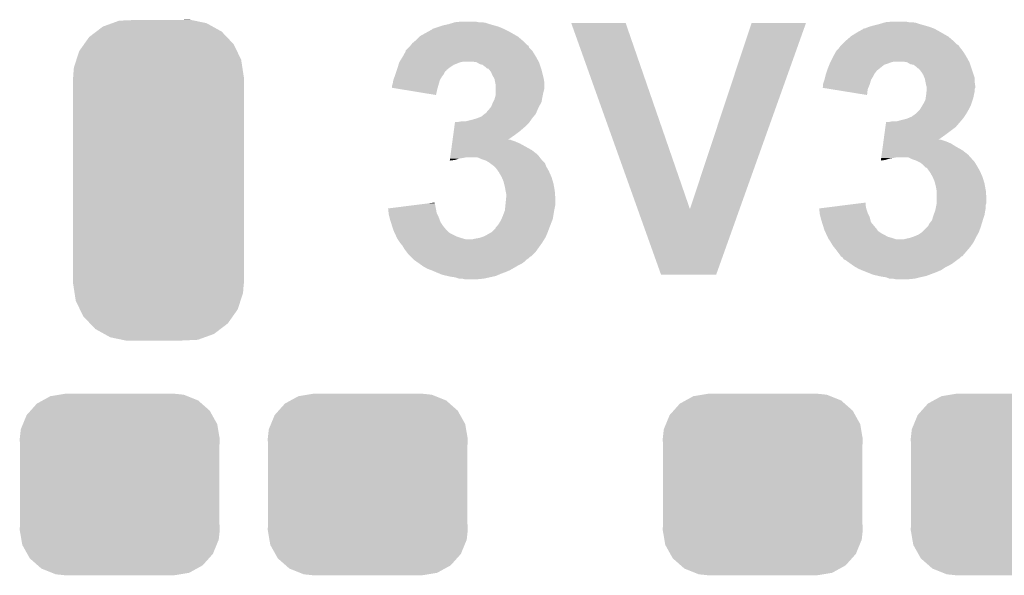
# Model space of a CAD drawing. Extents: x -1.3 to 24.2, y -3.9 to 55.4.
# Tile 5 of 30: x 4.4 to 8.2, y 2.3 to 4.5. Entities that reach past the tile are written whole.
import ezdxf

# ---------------------------------------------------------------- set-up
doc = ezdxf.new("R2010")
doc.units = 0
doc.layers.get('0').update_dxf_attribs({"linetype": 'CONTINUOUS'})
doc.layers.add('NB_IOT_7_CLICK_V102_GTO', color=11, linetype='CONTINUOUS')
doc.layers.add('NB_IOT_7_CLICK_V102_GTS', color=8, linetype='CONTINUOUS')

# ---------------------------------------------------------------- blocks, each defined once
blk = doc.blocks.new('CUSTOM_174')
for points in [[(-0.178956, 0.60839), (-0.152312, 0.618056), (0.18637, 0.60839), (0.139862, 0.618056)], [(-0.152312, 0.618056), (-0.085562, 0.62103), (0.139862, 0.618056), (0.12555, 0.62103)], [(0.085574, 0.62103), (0.12095, 0.621986), (0.12555, 0.62103), (0.12095, 0.621986)], [(-0.268252, 0.55475), (-0.240566, 0.575864), (0.264758, 0.55475), (0.244736, 0.575864)], [(-0.240566, 0.575864), (-0.215122, 0.595268), (0.244736, 0.575864), (0.209918, 0.595268)], [(-0.215122, 0.595268), (-0.178956, 0.60839), (0.209918, 0.595268), (0.18637, 0.60839)], [(-0.287616, 0.527378), (-0.268252, 0.55475), (0.290712, 0.527378), (0.264758, 0.55475)], [(-0.317438, 0.467368), (-0.30684, 0.500202), (0.320096, 0.467368), (0.30402, 0.500202)], [(-0.30684, 0.500202), (-0.287616, 0.527378), (0.30402, 0.500202), (0.290712, 0.527378)], [(-0.327362, 0.436614), (-0.317438, 0.467368), (0.324802, 0.436614), (0.320096, 0.467368)], [(-0.3302, 0.40132), (-0.327362, 0.436614), (0.3302, 0.40132), (0.324802, 0.436614)], [(-0.33147, -0.40005), (-0.33147, 0.40005), (0.33147, -0.40005), (0.33147, 0.40005)], [(-0.330196, 0.40005), (-0.3302, 0.40132), (0.330196, 0.40005), (0.3302, 0.40132)], [(-0.3302, -0.40132), (-0.330196, -0.40005), (0.3302, -0.40132), (0.330196, -0.40005)], [(-0.324804, -0.436598), (-0.3302, -0.40132), (0.327364, -0.436598), (0.3302, -0.40132)], [(-0.320098, -0.467368), (-0.324804, -0.436598), (0.317434, -0.467368), (0.327364, -0.436598)], [(-0.304028, -0.500188), (-0.320098, -0.467368), (0.306846, -0.500188), (0.317434, -0.467368)], [(-0.290716, -0.527378), (-0.304028, -0.500188), (0.287612, -0.527378), (0.306846, -0.500188)], [(-0.264772, -0.554738), (-0.290716, -0.527378), (0.26826, -0.554738), (0.287612, -0.527378)], [(-0.244742, -0.575864), (-0.264772, -0.554738), (0.240562, -0.575864), (0.26826, -0.554738)], [(-0.209938, -0.59526), (-0.244742, -0.575864), (0.215134, -0.59526), (0.240562, -0.575864)], [(-0.186376, -0.608392), (-0.209938, -0.59526), (0.178944, -0.608392), (0.215134, -0.59526)], [(-0.139896, -0.618052), (-0.186376, -0.608392), (0.152324, -0.618052), (0.178944, -0.608392)], [(-0.125566, -0.62103), (-0.139896, -0.618052), (0.085574, -0.62103), (0.152324, -0.618052)], [(-0.120958, -0.621988), (-0.125566, -0.62103), (-0.120958, -0.621988), (-0.085562, -0.62103)]]:
    blk.add_solid(points)
blk = doc.blocks.new('CUSTOM_52')
for points in [[(-0.268438, 0.342124), (-0.233628, 0.347838), (0.2622, 0.342124), (0.247972, 0.347838)], [(-0.233628, 0.347838), (-0.20955, 0.35179), (0.247972, 0.347838), (0.20955, 0.35179)], [(-0.34504, 0.286174), (-0.320744, 0.31339), (0.348152, 0.286174), (0.317222, 0.31339)], [(-0.320744, 0.31339), (-0.298526, 0.325596), (0.317222, 0.31339), (0.30335, 0.325596)], [(-0.298526, 0.325596), (-0.268438, 0.342124), (0.30335, 0.325596), (0.2622, 0.342124)], [(-0.37475, 0.234078), (-0.360486, 0.26887), (0.377262, 0.234078), (0.357822, 0.26887)], [(-0.360486, 0.26887), (-0.34504, 0.286174), (0.357822, 0.26887), (0.348152, 0.286174)], [(-0.383124, 0.213652), (-0.37475, 0.234078), (0.380766, 0.213652), (0.377262, 0.234078)], [(-0.38735, 0.17526), (-0.383124, 0.213652), (0.38735, 0.17526), (0.380766, 0.213652)], [(-0.38608, 0.154124), (-0.38735, 0.17526), (0.38608, 0.154124), (0.38735, 0.17526)], [(-0.38608, -0.154124), (-0.38608, 0.154124), (0.38608, -0.154124), (0.38608, 0.154124)], [(-0.38735, -0.17526), (-0.38608, -0.154124), (0.38735, -0.17526), (0.38608, -0.154124)], [(-0.380764, -0.213652), (-0.38735, -0.17526), (0.383124, -0.213652), (0.38735, -0.17526)], [(-0.377262, -0.234078), (-0.380764, -0.213652), (0.374748, -0.234078), (0.383124, -0.213652)], [(-0.35782, -0.26887), (-0.377262, -0.234078), (0.360486, -0.26887), (0.374748, -0.234078)], [(-0.348152, -0.286174), (-0.35782, -0.26887), (0.345038, -0.286174), (0.360486, -0.26887)], [(-0.31722, -0.31339), (-0.348152, -0.286174), (0.320744, -0.31339), (0.345038, -0.286174)], [(-0.30335, -0.325596), (-0.31722, -0.31339), (0.298524, -0.325596), (0.320744, -0.31339)], [(-0.262198, -0.342124), (-0.30335, -0.325596), (0.268438, -0.342124), (0.298524, -0.325596)], [(-0.247972, -0.347838), (-0.262198, -0.342124), (0.233626, -0.347838), (0.268438, -0.342124)], [(-0.20955, -0.35179), (-0.247972, -0.347838), (0.20955, -0.35179), (0.233626, -0.347838)]]:
    blk.add_solid(points)

msp = doc.modelspace()

# ---------------------------------------------------------------- linework, layer by layer
at = {"layer": 'NB_IOT_7_CLICK_V102_GTO'}
for points in [[(6.014724, 4.4577), (6.037582, 4.46532), (6.28904, 4.4577), (6.271262, 4.46532)], [(6.037582, 4.46532), (6.052822, 4.4704), (6.271262, 4.46532), (6.253482, 4.4704)], [(6.052822, 4.4704), (6.075678, 4.47548), (6.253482, 4.4704), (6.2357, 4.47548)], [(6.075678, 4.47548), (6.092606, 4.480558), (6.2357, 4.47548), (6.220462, 4.480558)], [(6.092606, 4.480558), (6.101082, 4.4831), (6.220462, 4.480558), (6.205222, 4.4831)], [(6.101082, 4.4831), (6.126478, 4.48564), (6.192522, 4.4831), (6.179818, 4.48564)], [(6.550694, 4.480544), (6.550688, 4.480558), (6.761484, 4.480544), (6.550688, 4.480558)], [(6.808008, 3.759262), (6.550694, 4.480544), (7.01042, 3.759262), (6.761484, 4.480544)], [(7.01042, 3.759262), (7.249166, 4.480532), (7.20263, 3.759262), (7.45997, 4.480532)], [(7.249166, 4.480532), (7.249176, 4.48056), (7.45997, 4.480532), (7.249176, 4.48056)], [(7.680978, 4.457704), (7.691122, 4.460242), (7.957812, 4.457704), (7.951044, 4.460242)], [(7.691122, 4.460242), (7.703814, 4.46532), (7.951044, 4.460242), (7.9375, 4.46532)], [(7.703814, 4.46532), (7.70382, 4.465322), (7.9375, 4.46532), (7.937494, 4.465322)], [(7.70382, 4.465322), (7.7216, 4.4704), (7.937494, 4.465322), (7.91972, 4.4704)], [(7.7216, 4.4704), (7.741918, 4.47548), (7.91972, 4.4704), (7.90194, 4.47548)], [(7.741918, 4.47548), (7.758846, 4.480558), (7.90194, 4.47548), (7.886702, 4.480558)], [(7.758846, 4.480558), (7.767322, 4.4831), (7.886702, 4.480558), (7.871462, 4.4831)], [(7.767322, 4.4831), (7.795258, 4.48564), (7.858762, 4.4831), (7.846058, 4.48564)], [(5.951218, 4.414518), (5.96392, 4.42722), (6.359742, 4.414518), (6.34492, 4.42722)], [(5.96392, 4.42722), (5.966462, 4.429762), (6.34492, 4.42722), (6.340472, 4.429762)], [(5.966462, 4.429762), (5.99846, 4.44754), (6.340472, 4.429762), (6.309358, 4.44754)], [(5.99846, 4.44754), (6.01218, 4.455162), (6.309358, 4.44754), (6.294116, 4.455162)], [(6.01218, 4.455162), (6.014724, 4.4577), (6.294116, 4.455162), (6.28904, 4.4577)], [(7.61746, 4.41452), (7.632278, 4.42722), (8.02598, 4.41452), (8.01116, 4.42722)], [(7.632278, 4.42722), (7.635242, 4.42976), (8.01116, 4.42722), (8.006716, 4.42976)], [(7.635242, 4.42976), (7.65556, 4.442458), (8.006716, 4.42976), (7.984496, 4.442458)], [(7.65556, 4.442458), (7.678426, 4.45516), (7.984496, 4.442458), (7.962268, 4.45516)], [(7.678426, 4.45516), (7.68096, 4.455182), (7.962268, 4.45516), (7.96223, 4.455182)], [(7.68096, 4.455182), (7.680976, 4.4577), (7.96223, 4.455182), (7.957822, 4.4577)], [(7.680976, 4.4577), (7.680978, 4.457704), (7.957822, 4.4577), (7.957812, 4.457704)], [(5.910586, 4.373886), (5.920738, 4.384038), (6.398254, 4.373886), (6.388104, 4.384038)], [(5.920738, 4.384038), (5.925822, 4.389122), (6.388104, 4.384038), (6.386406, 4.389122)], [(5.925822, 4.389122), (5.927846, 4.391652), (6.386406, 4.389122), (6.38556, 4.391652)], [(5.927846, 4.391652), (5.929882, 4.394198), (6.38556, 4.391652), (6.380484, 4.394198)], [(5.929882, 4.394198), (5.935982, 4.401822), (6.380484, 4.394198), (6.37286, 4.401822)], [(5.935982, 4.401822), (5.948174, 4.411982), (6.37286, 4.401822), (6.3627, 4.411982)], [(5.948174, 4.411982), (5.951218, 4.414518), (6.3627, 4.411982), (6.359742, 4.414518)], [(7.58444, 4.378962), (7.58825, 4.38404), (8.060942, 4.378962), (8.05688, 4.38404)], [(7.58825, 4.38404), (7.592062, 4.38912), (8.05688, 4.38404), (8.053494, 4.38912)], [(7.592062, 4.38912), (7.5946, 4.39166), (8.053494, 4.38912), (8.0518, 4.39166)], [(7.5946, 4.39166), (7.599674, 4.396734), (8.0518, 4.39166), (8.046726, 4.396734)], [(7.599674, 4.396734), (7.59968, 4.39674), (8.046726, 4.396734), (8.044186, 4.39674)], [(7.59968, 4.39674), (7.614922, 4.411982), (8.044186, 4.39674), (8.02894, 4.411982)], [(7.614922, 4.411982), (7.61746, 4.41452), (8.02894, 4.411982), (8.02598, 4.41452)], [(5.886766, 4.3307), (5.897878, 4.34848), (6.424788, 4.3307), (6.41491, 4.34848)], [(5.897878, 4.34848), (5.899288, 4.35102), (6.41491, 4.34848), (6.413498, 4.35102)], [(5.899288, 4.35102), (5.910574, 4.371338), (6.413498, 4.35102), (6.4008, 4.371338)], [(5.910574, 4.371338), (5.91058, 4.371346), (6.4008, 4.371338), (6.400794, 4.371346)], [(5.91058, 4.371346), (5.910586, 4.373886), (6.400794, 4.371346), (6.398254, 4.373886)], [(7.55523, 4.3307), (7.56412, 4.34848), (8.091028, 4.3307), (8.08115, 4.34848)], [(7.56412, 4.34848), (7.56553, 4.35102), (8.08115, 4.34848), (8.079738, 4.35102)], [(7.56553, 4.35102), (7.57682, 4.371338), (8.079738, 4.35102), (8.06704, 4.371338)], [(7.57682, 4.371338), (7.576822, 4.37134), (8.06704, 4.371338), (8.06704, 4.37134)], [(7.576822, 4.37134), (7.58444, 4.378962), (8.06704, 4.37134), (8.060942, 4.378962)], [(5.87756, 4.30276), (5.879084, 4.30784), (6.074414, 4.30276), (6.08076, 4.30784)], [(5.879084, 4.30784), (5.882132, 4.317998), (6.08076, 4.30784), (6.095998, 4.317998)], [(5.882132, 4.317998), (5.88518, 4.328158), (6.095998, 4.317998), (6.121398, 4.328158)], [(5.88518, 4.328158), (5.885182, 4.328162), (6.121398, 4.328158), (6.121416, 4.328162)], [(5.885182, 4.328162), (5.886766, 4.3307), (6.121416, 4.328162), (6.134098, 4.3307)], [(6.184898, 4.32816), (6.167118, 4.3307), (6.4262, 4.32816), (6.424788, 4.3307)], [(6.184902, 4.328158), (6.184898, 4.32816), (6.4262, 4.328158), (6.4262, 4.32816)], [(6.197598, 4.32054), (6.184902, 4.328158), (6.42874, 4.32054), (6.4262, 4.328158)], [(6.207758, 4.318002), (6.197598, 4.32054), (6.429586, 4.318002), (6.42874, 4.32054)], [(6.217918, 4.31038), (6.207758, 4.318002), (6.432126, 4.31038), (6.429586, 4.318002)], [(6.223, 4.305302), (6.217918, 4.31038), (6.433818, 4.305302), (6.432126, 4.31038)], [(7.5438, 4.30276), (7.549894, 4.317998), (7.74319, 4.30276), (7.762238, 4.317998)], [(7.549894, 4.317998), (7.551928, 4.32308), (7.762238, 4.317998), (7.777482, 4.32308)], [(7.551928, 4.32308), (7.553958, 4.328158), (7.777482, 4.32308), (7.790178, 4.328158)], [(7.553958, 4.328158), (7.55396, 4.32816), (7.790178, 4.328158), (7.790184, 4.32816)], [(7.55396, 4.32816), (7.55523, 4.3307), (7.790184, 4.32816), (7.800338, 4.3307)], [(7.851138, 4.32816), (7.835898, 4.3307), (8.09244, 4.32816), (8.091028, 4.3307)], [(7.851142, 4.328158), (7.851138, 4.32816), (8.09244, 4.328158), (8.09244, 4.32816)], [(7.863838, 4.32054), (7.851142, 4.328158), (8.09498, 4.32054), (8.09244, 4.328158)], [(7.876538, 4.318002), (7.863838, 4.32054), (8.095826, 4.318002), (8.09498, 4.32054)], [(7.886698, 4.31038), (7.876538, 4.318002), (8.098366, 4.31038), (8.095826, 4.318002)], [(7.89178, 4.305302), (7.886698, 4.31038), (8.10006, 4.305302), (8.098366, 4.31038)], [(5.862322, 4.259582), (5.867082, 4.272278), (6.042658, 4.259582), (6.050278, 4.272278)], [(5.867082, 4.272278), (5.86994, 4.2799), (6.050278, 4.272278), (6.055992, 4.2799)], [(5.86994, 4.2799), (5.870786, 4.28244), (6.055992, 4.2799), (6.057898, 4.28244)], [(5.870786, 4.28244), (5.87417, 4.292594), (6.057898, 4.28244), (6.062978, 4.292594)], [(5.87417, 4.292594), (5.875018, 4.295134), (6.062978, 4.292594), (6.068046, 4.295134)], [(5.875018, 4.295134), (5.875864, 4.297672), (6.068046, 4.295134), (6.06806, 4.297672)], [(5.875864, 4.297672), (5.87756, 4.30276), (6.06806, 4.297672), (6.074414, 4.30276)], [(6.228076, 4.302762), (6.223, 4.305302), (6.434666, 4.302762), (6.433818, 4.305302)], [(6.230612, 4.30276), (6.228076, 4.302762), (6.434666, 4.30276), (6.434666, 4.302762)], [(6.23468, 4.29768), (6.230612, 4.30276), (6.436358, 4.29768), (6.434666, 4.30276)], [(6.240778, 4.29006), (6.23468, 4.29768), (6.438264, 4.29006), (6.436358, 4.29768)], [(6.24586, 4.277358), (6.240778, 4.29006), (6.44144, 4.277358), (6.438264, 4.29006)], [(6.251958, 4.2672), (6.24586, 4.277358), (6.44398, 4.2672), (6.44144, 4.277358)], [(7.531098, 4.25958), (7.534274, 4.272282), (7.711438, 4.25958), (7.71906, 4.272282)], [(7.534274, 4.272282), (7.53618, 4.279898), (7.71906, 4.272282), (7.722868, 4.279898)], [(7.53618, 4.279898), (7.537026, 4.282438), (7.722868, 4.279898), (7.72414, 4.282438)], [(7.537026, 4.282438), (7.540412, 4.292598), (7.72414, 4.282438), (7.73176, 4.292598)], [(7.540412, 4.292598), (7.542106, 4.29768), (7.73176, 4.292598), (7.73684, 4.29768)], [(7.542106, 4.29768), (7.5438, 4.30276), (7.73684, 4.29768), (7.74319, 4.30276)], [(7.896856, 4.302762), (7.89178, 4.305302), (8.100906, 4.302762), (8.10006, 4.305302)], [(7.90702, 4.29006), (7.896856, 4.302762), (8.10514, 4.29006), (8.100906, 4.302762)], [(7.91464, 4.277362), (7.90702, 4.29006), (8.109372, 4.277362), (8.10514, 4.29006)], [(7.918706, 4.267196), (7.91464, 4.277362), (8.11276, 4.267196), (8.109372, 4.277362)], [(5.85724, 4.229118), (5.857242, 4.236722), (6.033954, 4.229118), (6.036128, 4.236722)], [(5.857242, 4.236722), (5.85978, 4.24434), (6.036128, 4.236722), (6.038304, 4.24434)], [(5.85978, 4.24434), (5.86232, 4.25958), (6.038304, 4.24434), (6.042658, 4.25958)], [(5.86232, 4.25958), (5.862322, 4.259582), (6.042658, 4.25958), (6.042658, 4.259582)], [(6.25348, 4.264662), (6.251958, 4.2672), (6.444404, 4.264662), (6.44398, 4.2672)], [(6.256022, 4.251958), (6.25348, 4.264662), (6.44652, 4.251958), (6.444404, 4.264662)], [(6.25856, 4.239262), (6.256022, 4.251958), (6.44652, 4.239262), (6.44652, 4.251958)], [(6.25856, 4.224018), (6.25856, 4.239262), (6.44652, 4.224018), (6.44652, 4.239262)], [(7.52351, 4.229132), (7.52602, 4.231646), (7.700932, 4.229132), (7.702008, 4.231646)], [(7.52602, 4.241798), (7.526022, 4.244342), (7.70636, 4.241798), (7.707086, 4.244342)], [(7.52602, 4.231646), (7.52602, 4.241798), (7.702008, 4.231646), (7.70636, 4.241798)], [(7.526022, 4.244342), (7.531098, 4.25958), (7.707086, 4.244342), (7.711438, 4.25958)], [(7.919718, 4.264662), (7.918706, 4.267196), (8.11276, 4.264662), (8.11276, 4.267196)], [(7.92226, 4.25196), (7.919718, 4.264662), (8.11276, 4.25196), (8.11276, 4.264662)], [(7.9248, 4.239262), (7.92226, 4.25196), (8.114574, 4.239262), (8.11276, 4.25196)], [(7.926494, 4.234178), (7.9248, 4.239262), (8.1153, 4.234178), (8.114574, 4.239262)], [(7.927338, 4.231642), (7.926494, 4.234178), (8.115298, 4.231642), (8.1153, 4.234178)], [(7.92734, 4.229096), (7.927338, 4.231642), (8.115298, 4.229096), (8.115298, 4.231642)], [(5.888258, 4.224022), (5.85724, 4.229118), (6.0325, 4.224022), (6.033954, 4.229118)], [(6.027398, 4.201162), (5.888258, 4.224022), (6.027398, 4.201162), (6.0325, 4.224022)], [(6.255656, 4.191), (6.25856, 4.201162), (6.4389, 4.191), (6.440932, 4.201162)], [(6.25856, 4.2037), (6.25856, 4.224018), (6.44144, 4.2037), (6.44652, 4.224018)], [(6.25856, 4.201162), (6.25856, 4.2037), (6.440932, 4.201162), (6.44144, 4.2037)], [(7.555096, 4.224016), (7.52351, 4.229132), (7.69874, 4.224016), (7.700932, 4.229132)], [(7.696176, 4.201164), (7.555096, 4.224016), (7.696176, 4.201164), (7.69874, 4.224016)], [(7.923348, 4.191), (7.9248, 4.20116), (8.107678, 4.191), (8.10971, 4.20116)], [(7.9248, 4.20116), (7.925082, 4.2037), (8.10971, 4.20116), (8.11022, 4.2037)], [(7.925082, 4.2037), (7.92621, 4.213858), (8.11022, 4.2037), (8.11276, 4.213858)], [(7.92621, 4.213858), (7.927338, 4.224016), (8.11276, 4.213858), (8.11276, 4.224016)], [(7.927338, 4.224016), (7.92734, 4.224022), (8.11276, 4.224016), (8.112762, 4.224022)], [(7.92734, 4.224022), (7.92734, 4.229096), (8.112762, 4.224022), (8.115298, 4.229096)], [(6.232652, 4.14528), (6.24078, 4.155442), (6.42112, 4.14528), (6.4262, 4.155442)], [(6.24078, 4.155442), (6.24586, 4.16814), (6.4262, 4.155442), (6.432548, 4.16814)], [(6.24586, 4.16814), (6.249668, 4.175758), (6.432548, 4.16814), (6.436358, 4.175758)], [(6.249668, 4.175758), (6.253482, 4.183382), (6.436358, 4.175758), (6.437628, 4.183382)], [(6.253482, 4.183382), (6.255656, 4.191), (6.437628, 4.183382), (6.4389, 4.191)], [(7.900924, 4.145282), (7.910068, 4.16052), (8.0899, 4.145282), (8.09752, 4.16052)], [(7.910068, 4.16052), (7.91464, 4.16814), (8.09752, 4.16052), (8.100058, 4.16814)], [(7.91464, 4.16814), (7.92226, 4.183384), (8.100058, 4.16814), (8.105138, 4.183384)], [(7.92226, 4.183384), (7.923348, 4.191), (8.105138, 4.183384), (8.107678, 4.191)], [(6.18913, 4.11226), (6.20268, 4.117342), (6.4008, 4.11226), (6.405034, 4.117342)], [(6.20268, 4.117342), (6.214876, 4.1275), (6.405034, 4.117342), (6.413498, 4.1275)], [(6.214876, 4.1275), (6.217926, 4.13004), (6.413498, 4.1275), (6.414586, 4.13004)], [(6.217926, 4.13004), (6.220464, 4.130048), (6.414586, 4.13004), (6.41459, 4.130048)], [(6.220464, 4.130048), (6.225542, 4.137662), (6.41459, 4.130048), (6.417854, 4.137662)], [(6.225542, 4.137662), (6.230622, 4.142742), (6.417854, 4.137662), (6.420032, 4.142742)], [(6.230622, 4.142742), (6.232652, 4.14528), (6.420032, 4.142742), (6.42112, 4.14528)], [(7.857058, 4.112258), (7.868922, 4.117342), (8.06958, 4.112258), (8.072968, 4.117342)], [(7.868922, 4.117342), (7.883142, 4.1275), (8.072968, 4.117342), (8.07974, 4.1275)], [(7.883142, 4.1275), (7.886702, 4.130042), (8.07974, 4.1275), (8.081192, 4.130042)], [(7.886702, 4.130042), (7.899402, 4.142742), (8.081192, 4.130042), (8.088448, 4.142742)], [(7.899402, 4.142742), (7.900924, 4.145282), (8.088448, 4.142742), (8.0899, 4.145282)], [(6.098342, 4.0767), (6.100754, 4.094478), (6.37032, 4.0767), (6.388098, 4.094478)], [(6.100754, 4.094478), (6.1011, 4.09702), (6.388098, 4.094478), (6.389912, 4.09702)], [(6.113782, 4.09702), (6.129022, 4.09956), (6.389912, 4.09702), (6.391728, 4.09956)], [(6.144262, 4.09956), (6.16458, 4.10464), (6.391728, 4.09956), (6.395356, 4.10464)], [(6.16458, 4.10464), (6.18236, 4.10972), (6.395356, 4.10464), (6.398984, 4.10972)], [(6.18236, 4.10972), (6.18913, 4.11226), (6.398984, 4.10972), (6.4008, 4.11226)], [(7.76712, 4.076698), (7.76988, 4.09702), (8.039098, 4.076698), (8.056518, 4.09702)], [(7.782562, 4.09702), (7.795262, 4.09956), (8.056518, 4.09702), (8.058694, 4.09956)], [(7.813044, 4.09956), (7.83082, 4.10464), (8.058694, 4.09956), (8.063048, 4.10464)], [(7.83082, 4.10464), (7.851142, 4.109722), (8.063048, 4.10464), (8.067406, 4.109722)], [(7.851142, 4.109722), (7.857058, 4.112258), (8.067406, 4.109722), (8.06958, 4.112258)], [(6.09179, 4.02844), (6.094204, 4.04622), (6.30689, 4.02844), (6.33222, 4.04622)], [(6.094204, 4.04622), (6.096272, 4.06146), (6.33222, 4.04622), (6.352542, 4.06146)], [(6.096272, 4.06146), (6.098342, 4.0767), (6.352542, 4.06146), (6.37032, 4.0767)], [(7.76057, 4.02844), (7.762984, 4.04622), (7.97313, 4.02844), (7.99846, 4.04622)], [(7.762984, 4.04622), (7.76712, 4.076698), (7.99846, 4.04622), (8.039098, 4.076698)], [(6.086276, 3.9878), (6.089722, 4.0132), (6.398258, 3.9878), (6.352542, 4.0132)], [(6.089722, 4.0132), (6.090756, 4.02082), (6.352542, 4.0132), (6.334758, 4.02082)], [(6.090756, 4.02082), (6.091446, 4.0259), (6.334758, 4.02082), (6.319522, 4.0259)], [(6.091446, 4.0259), (6.09179, 4.028438), (6.319522, 4.0259), (6.314444, 4.028438)], [(6.09179, 4.028438), (6.09179, 4.02844), (6.314444, 4.028438), (6.30689, 4.02844)], [(7.75678, 4.000502), (7.758502, 4.013198), (8.04164, 4.000502), (8.02132, 4.013198)], [(7.758502, 4.013198), (7.759536, 4.02082), (8.02132, 4.013198), (8.003538, 4.02082)], [(7.759536, 4.02082), (7.76057, 4.028438), (8.003538, 4.02082), (7.980682, 4.028438)], [(7.76057, 4.028438), (7.76057, 4.02844), (7.980682, 4.028438), (7.97313, 4.02844)], [(6.082482, 3.95986), (6.083862, 3.970018), (6.429024, 3.95986), (6.421122, 3.970018)], [(6.083862, 3.970018), (6.086276, 3.9878), (6.421122, 3.970018), (6.398258, 3.9878)], [(7.751262, 3.95986), (7.752642, 3.97002), (8.096392, 3.95986), (8.08736, 3.97002)], [(7.752642, 3.97002), (7.755056, 3.9878), (8.08736, 3.97002), (8.064498, 3.9878)], [(7.755056, 3.9878), (7.75678, 4.000502), (8.064498, 3.9878), (8.04164, 4.000502)], [(6.080764, 3.947188), (6.101078, 3.9497), (6.080764, 3.947188), (6.081104, 3.9497)], [(6.081104, 3.9497), (6.081794, 3.954778), (6.101078, 3.9497), (6.116318, 3.954778)], [(6.081794, 3.954778), (6.082138, 3.95732), (6.116318, 3.954778), (6.13156, 3.95732)], [(6.082138, 3.95732), (6.082482, 3.95986), (6.13156, 3.95732), (6.144258, 3.95986)], [(6.205222, 3.95224), (6.187436, 3.95986), (6.434952, 3.95224), (6.429024, 3.95986)], [(6.22046, 3.94716), (6.205222, 3.95224), (6.438902, 3.94716), (6.434952, 3.95224)], [(6.233158, 3.939542), (6.22046, 3.94716), (6.446516, 3.939542), (6.438902, 3.94716)], [(6.236554, 3.936996), (6.233158, 3.939542), (6.44906, 3.936996), (6.446516, 3.939542)], [(6.253478, 3.9243), (6.236554, 3.936996), (6.45414, 3.9243), (6.44906, 3.936996)], [(7.749544, 3.947188), (7.767318, 3.9497), (7.749544, 3.947188), (7.749884, 3.9497)], [(7.749884, 3.9497), (7.750574, 3.954778), (7.767318, 3.9497), (7.782558, 3.954778)], [(7.750574, 3.954778), (7.750918, 3.95732), (7.782558, 3.954778), (7.7978, 3.95732)], [(7.750918, 3.95732), (7.751262, 3.95986), (7.7978, 3.95732), (7.810498, 3.95986)], [(7.87146, 3.95224), (7.856216, 3.95986), (8.103166, 3.95224), (8.096392, 3.95986)], [(7.886698, 3.94716), (7.87146, 3.95224), (8.10768, 3.94716), (8.103166, 3.95224)], [(7.891778, 3.94462), (7.886698, 3.94716), (8.11022, 3.94462), (8.10768, 3.94716)], [(7.901938, 3.93954), (7.891778, 3.94462), (8.113608, 3.93954), (8.11022, 3.94462)], [(7.905322, 3.937002), (7.901938, 3.93954), (8.1153, 3.937002), (8.113608, 3.93954)], [(7.912098, 3.93192), (7.905322, 3.937002), (8.11835, 3.93192), (8.1153, 3.937002)], [(7.91972, 3.9243), (7.912098, 3.93192), (8.12292, 3.9243), (8.11835, 3.93192)], [(6.253482, 3.924298), (6.253478, 3.9243), (6.45414, 3.924298), (6.45414, 3.9243)], [(6.258558, 3.919222), (6.253482, 3.924298), (6.457042, 3.919222), (6.45414, 3.924298)], [(6.267634, 3.906518), (6.258558, 3.919222), (6.4643, 3.906518), (6.457042, 3.919222)], [(6.27126, 3.901442), (6.267634, 3.906518), (6.466558, 3.901442), (6.4643, 3.906518)], [(6.28142, 3.883662), (6.27126, 3.901442), (6.474462, 3.883662), (6.466558, 3.901442)], [(7.924794, 3.919226), (7.91972, 3.9243), (8.12582, 3.919226), (8.12292, 3.9243)], [(7.92733, 3.91922), (7.924794, 3.919226), (8.125824, 3.91922), (8.12582, 3.919226)], [(7.936412, 3.906518), (7.92733, 3.91922), (8.13308, 3.906518), (8.125824, 3.91922)], [(7.94004, 3.901442), (7.936412, 3.906518), (8.135338, 3.901442), (8.13308, 3.906518)], [(7.9502, 3.883662), (7.94004, 3.901442), (8.143242, 3.883662), (8.135338, 3.901442)], [(6.281422, 3.88366), (6.28142, 3.883662), (6.474462, 3.88366), (6.474462, 3.883662)], [(6.289038, 3.865882), (6.281422, 3.88366), (6.479796, 3.865882), (6.474462, 3.88366)], [(6.290946, 3.85826), (6.289038, 3.865882), (6.48208, 3.85826), (6.479796, 3.865882)], [(6.29412, 3.84556), (6.290946, 3.85826), (6.48439, 3.84556), (6.48208, 3.85826)], [(7.950202, 3.88366), (7.9502, 3.883662), (8.143242, 3.88366), (8.143242, 3.883662)], [(7.957818, 3.865882), (7.950202, 3.88366), (8.148576, 3.865882), (8.143242, 3.88366)], [(7.959726, 3.85826), (7.957818, 3.865882), (8.15086, 3.85826), (8.148576, 3.865882)], [(7.9629, 3.84556), (7.959726, 3.85826), (8.15317, 3.84556), (8.15086, 3.85826)], [(6.29666, 3.83032), (6.29412, 3.84556), (6.48716, 3.83032), (6.48439, 3.84556)], [(6.2992, 3.817622), (6.29666, 3.83032), (6.488138, 3.817622), (6.48716, 3.83032)], [(6.2992, 3.804918), (6.2992, 3.817622), (6.489116, 3.804918), (6.488138, 3.817622)], [(7.96544, 3.830322), (7.9629, 3.84556), (8.15594, 3.830322), (8.15317, 3.84556)], [(7.96544, 3.83032), (7.96544, 3.830322), (8.15594, 3.83032), (8.15594, 3.830322)], [(7.96544, 3.797302), (7.96544, 3.83032), (8.15848, 3.797302), (8.15594, 3.83032)], [(5.922246, 3.7719), (6.002456, 3.782058), (6.02488, 3.7719), (6.02234, 3.782058)], [(6.002456, 3.782058), (6.02234, 3.784576), (6.02234, 3.782058), (6.02234, 3.784576)], [(6.29412, 3.754122), (6.296404, 3.776978), (6.485128, 3.754122), (6.4897, 3.776978)], [(6.296404, 3.776978), (6.298438, 3.797302), (6.4897, 3.776978), (6.4897, 3.797302)], [(6.298438, 3.797302), (6.2992, 3.804918), (6.4897, 3.797302), (6.489116, 3.804918)], [(7.59101, 3.771898), (7.69112, 3.784576), (7.69112, 3.771898), (7.69112, 3.784576)], [(7.96239, 3.764278), (7.96493, 3.776976), (8.15594, 3.764278), (8.15594, 3.776976)], [(7.96493, 3.776976), (7.96544, 3.779522), (8.15594, 3.776976), (8.156786, 3.779522)], [(7.96544, 3.784598), (7.96544, 3.797302), (8.158478, 3.784598), (8.15848, 3.797302)], [(7.96544, 3.779522), (7.96544, 3.784598), (8.156786, 3.779522), (8.158478, 3.784598)], [(5.84202, 3.76174), (5.922246, 3.7719), (6.026912, 3.76174), (6.02488, 3.7719)], [(5.842302, 3.7592), (5.84202, 3.76174), (6.02742, 3.7592), (6.026912, 3.76174)], [(5.843982, 3.743958), (5.842302, 3.7592), (6.029962, 3.743958), (6.02742, 3.7592)], [(5.84454, 3.738882), (5.843982, 3.743958), (6.0325, 3.738882), (6.029962, 3.743958)], [(5.847082, 3.72872), (5.84454, 3.738882), (6.03758, 3.72872), (6.0325, 3.738882)], [(6.2865, 3.7338), (6.293166, 3.75158), (6.481654, 3.7338), (6.48462, 3.75158)], [(6.293166, 3.75158), (6.29412, 3.754122), (6.48462, 3.75158), (6.485128, 3.754122)], [(6.898636, 3.505216), (6.808008, 3.759262), (7.111988, 3.505216), (7.20263, 3.759262)], [(7.5108, 3.76174), (7.59101, 3.771898), (7.693154, 3.76174), (7.69112, 3.771898)], [(7.511082, 3.7592), (7.5108, 3.76174), (7.693662, 3.7592), (7.693154, 3.76174)], [(7.512762, 3.74396), (7.511082, 3.7592), (7.69874, 3.74396), (7.693662, 3.7592)], [(7.51332, 3.738882), (7.512762, 3.74396), (7.70128, 3.738882), (7.69874, 3.74396)], [(7.515862, 3.728718), (7.51332, 3.738882), (7.706362, 3.728718), (7.70128, 3.738882)], [(7.95274, 3.7338), (7.95369, 3.736338), (8.150012, 3.7338), (8.150858, 3.736338)], [(7.95369, 3.736338), (7.959406, 3.75158), (8.150858, 3.736338), (8.1534, 3.75158)], [(7.959406, 3.75158), (7.96036, 3.754122), (8.1534, 3.75158), (8.153908, 3.754122)], [(7.96036, 3.754122), (7.96239, 3.764278), (8.153908, 3.754122), (8.15594, 3.764278)], [(5.84962, 3.71856), (5.847082, 3.72872), (6.041392, 3.71856), (6.03758, 3.72872)], [(5.852796, 3.708398), (5.84962, 3.71856), (6.045202, 3.708398), (6.041392, 3.71856)], [(5.857558, 3.69316), (5.852796, 3.708398), (6.05536, 3.69316), (6.045202, 3.708398)], [(6.26364, 3.693162), (6.271262, 3.703322), (6.468794, 3.693162), (6.4727, 3.703322)], [(6.271262, 3.703322), (6.27888, 3.716022), (6.4727, 3.703322), (6.477584, 3.716022)], [(6.27888, 3.716022), (6.281054, 3.721098), (6.477584, 3.716022), (6.479538, 3.721098)], [(6.281054, 3.721098), (6.2865, 3.7338), (6.479538, 3.721098), (6.481654, 3.7338)], [(7.5184, 3.71856), (7.515862, 3.728718), (7.708902, 3.71856), (7.706362, 3.728718)], [(7.521576, 3.708398), (7.5184, 3.71856), (7.711442, 3.708398), (7.708902, 3.71856)], [(7.531098, 3.677922), (7.521576, 3.708398), (7.736834, 3.677922), (7.711442, 3.708398)], [(7.932422, 3.693164), (7.9375, 3.70332), (8.137184, 3.693164), (8.14031, 3.70332)], [(7.9375, 3.70332), (7.947662, 3.716022), (8.14031, 3.70332), (8.144216, 3.716022)], [(7.947662, 3.716022), (7.949112, 3.7211), (8.144216, 3.716022), (8.14578, 3.7211)], [(7.949112, 3.7211), (7.95274, 3.7338), (8.14578, 3.7211), (8.150012, 3.7338)], [(5.862318, 3.677922), (5.857558, 3.69316), (6.068058, 3.677922), (6.05536, 3.69316)], [(5.865838, 3.6703), (5.862318, 3.677922), (6.07568, 3.6703), (6.068058, 3.677922)], [(5.868182, 3.66522), (5.865838, 3.6703), (6.083302, 3.66522), (6.07568, 3.6703)], [(5.874044, 3.65252), (5.868182, 3.66522), (6.108702, 3.65252), (6.083302, 3.66522)], [(6.2103, 3.65252), (6.225538, 3.66014), (6.452686, 3.65252), (6.455952, 3.66014)], [(6.225538, 3.66014), (6.23887, 3.66776), (6.455952, 3.66014), (6.45922, 3.66776)], [(6.23887, 3.66776), (6.24332, 3.670302), (6.45922, 3.66776), (6.460172, 3.670302)], [(6.24332, 3.670302), (6.25856, 3.685546), (6.460172, 3.670302), (6.465888, 3.685546)], [(6.25856, 3.685546), (6.258564, 3.68808), (6.465888, 3.685546), (6.46684, 3.68808)], [(6.258564, 3.68808), (6.258566, 3.688086), (6.46684, 3.68808), (6.466842, 3.688086)], [(6.258566, 3.688086), (6.26364, 3.693162), (6.466842, 3.688086), (6.468794, 3.693162)], [(7.531102, 3.677914), (7.531098, 3.677922), (7.73684, 3.677914), (7.736834, 3.677922)], [(7.532274, 3.675376), (7.531102, 3.677914), (7.736848, 3.675376), (7.73684, 3.677914)], [(7.536962, 3.66522), (7.532274, 3.675376), (7.752082, 3.66522), (7.736848, 3.675376)], [(7.539306, 3.66014), (7.536962, 3.66522), (7.762238, 3.66014), (7.752082, 3.66522)], [(7.542824, 3.652518), (7.539306, 3.66014), (7.77494, 3.652518), (7.762238, 3.66014)], [(7.876538, 3.65252), (7.894322, 3.660142), (8.11929, 3.65252), (8.123646, 3.660142)], [(7.894322, 3.660142), (7.905746, 3.667758), (8.123646, 3.660142), (8.128, 3.667758)], [(7.905746, 3.667758), (7.909562, 3.670302), (8.128, 3.667758), (8.128954, 3.670302)], [(7.909562, 3.670302), (7.927338, 3.68808), (8.128954, 3.670302), (8.135622, 3.68808)], [(7.927338, 3.68808), (7.932422, 3.693164), (8.135622, 3.68808), (8.137184, 3.693164)], [(5.876388, 3.64744), (5.874044, 3.65252), (6.12394, 3.64744), (6.108702, 3.65252)], [(5.87756, 3.6449), (5.876388, 3.64744), (6.132832, 3.6449), (6.12394, 3.64744)], [(5.879254, 3.64236), (5.87756, 3.6449), (6.141722, 3.64236), (6.132832, 3.6449)], [(5.88772, 3.629662), (5.879254, 3.64236), (6.4389, 3.629662), (6.446834, 3.64236)], [(5.88772, 3.62966), (5.88772, 3.629662), (6.438898, 3.62966), (6.4389, 3.629662)], [(5.89788, 3.61696), (5.88772, 3.62966), (6.429826, 3.61696), (6.438898, 3.62966)], [(6.169662, 3.64236), (6.17982, 3.6449), (6.446834, 3.64236), (6.448422, 3.6449)], [(6.17982, 3.6449), (6.195062, 3.647442), (6.448422, 3.6449), (6.45001, 3.647442)], [(6.195062, 3.647442), (6.202676, 3.64998), (6.45001, 3.647442), (6.451598, 3.64998)], [(6.202676, 3.64998), (6.2103, 3.65252), (6.451598, 3.64998), (6.452686, 3.65252)], [(7.545168, 3.64744), (7.542824, 3.652518), (7.79272, 3.64744), (7.77494, 3.652518)], [(7.54634, 3.6449), (7.545168, 3.64744), (7.800342, 3.6449), (7.79272, 3.64744)], [(7.548034, 3.64236), (7.54634, 3.6449), (7.807964, 3.64236), (7.800342, 3.6449)], [(7.556502, 3.62966), (7.548034, 3.64236), (8.107678, 3.62966), (8.114028, 3.64236)], [(7.564118, 3.616962), (7.556502, 3.62966), (8.098608, 3.616962), (8.107678, 3.62966)], [(7.838442, 3.64236), (7.8486, 3.6449), (8.114028, 3.64236), (8.115298, 3.6449)], [(7.8486, 3.6449), (7.8613, 3.647442), (8.115298, 3.6449), (8.11657, 3.647442)], [(7.8613, 3.647442), (7.868914, 3.64998), (8.11657, 3.647442), (8.11784, 3.64998)], [(7.868914, 3.64998), (7.876538, 3.65252), (8.11784, 3.64998), (8.11929, 3.65252)], [(5.905498, 3.604262), (5.89788, 3.61696), (6.420756, 3.604262), (6.429826, 3.61696)], [(5.913124, 3.594098), (5.905498, 3.604262), (6.413498, 3.594098), (6.420756, 3.604262)], [(5.92074, 3.583942), (5.913124, 3.594098), (6.40334, 3.583942), (6.413498, 3.594098)], [(5.928364, 3.576318), (5.92074, 3.583942), (6.395716, 3.576318), (6.40334, 3.583942)], [(7.568184, 3.61188), (7.564118, 3.616962), (8.09498, 3.61188), (8.098608, 3.616962)], [(7.57428, 3.60426), (7.568184, 3.61188), (8.088446, 3.60426), (8.09498, 3.61188)], [(7.58952, 3.58394), (7.57428, 3.60426), (8.071024, 3.58394), (8.088446, 3.60426)], [(7.594598, 3.576322), (7.58952, 3.58394), (8.064492, 3.576322), (8.071024, 3.58394)], [(5.930904, 3.573778), (5.928364, 3.576318), (6.39064, 3.573778), (6.395716, 3.576318)], [(5.935982, 3.5687), (5.930904, 3.573778), (6.38556, 3.5687), (6.39064, 3.573778)], [(5.941058, 3.563622), (5.935982, 3.5687), (6.377942, 3.563622), (6.38556, 3.5687)], [(5.941064, 3.563618), (5.941058, 3.563622), (6.377938, 3.563618), (6.377942, 3.563622)], [(5.951728, 3.556), (5.941064, 3.563618), (6.370318, 3.556), (6.377938, 3.563618)], [(5.962396, 3.54838), (5.951728, 3.556), (6.360158, 3.54838), (6.370318, 3.556)], [(5.973064, 3.54076), (5.962396, 3.54838), (6.344922, 3.54076), (6.360158, 3.54838)], [(7.594602, 3.57632), (7.594598, 3.576322), (8.064492, 3.57632), (8.064492, 3.576322)], [(7.59461, 3.576314), (7.594602, 3.57632), (8.061954, 3.576314), (8.064492, 3.57632)], [(7.602216, 3.57124), (7.59461, 3.576314), (8.05688, 3.57124), (8.061954, 3.576314)], [(7.60349, 3.5687), (7.602216, 3.57124), (8.05434, 3.5687), (8.05688, 3.57124)], [(7.604758, 3.566164), (7.60349, 3.5687), (8.050536, 3.566164), (8.05434, 3.5687)], [(7.607294, 3.563626), (7.604758, 3.566164), (8.046728, 3.563626), (8.050536, 3.566164)], [(7.609836, 3.56362), (7.607294, 3.563626), (8.04672, 3.56362), (8.046728, 3.563626)], [(7.631178, 3.548378), (7.609836, 3.56362), (8.026398, 3.548378), (8.04672, 3.56362)], [(7.641842, 3.54076), (7.631178, 3.548378), (8.0137, 3.54076), (8.026398, 3.548378)], [(5.976618, 3.53822), (5.973064, 3.54076), (6.340688, 3.53822), (6.344922, 3.54076)], [(5.985508, 3.53314), (5.976618, 3.53822), (6.33222, 3.53314), (6.340688, 3.53822)], [(5.994398, 3.52806), (5.985508, 3.53314), (6.32333, 3.52806), (6.33222, 3.53314)], [(6.007946, 3.52298), (5.994398, 3.52806), (6.31444, 3.52298), (6.32333, 3.52806)], [(6.01472, 3.52044), (6.007946, 3.52298), (6.308512, 3.52044), (6.31444, 3.52298)], [(6.026576, 3.51536), (6.01472, 3.52044), (6.29666, 3.51536), (6.308512, 3.52044)], [(6.044356, 3.50774), (6.026576, 3.51536), (6.27634, 3.50774), (6.29666, 3.51536)], [(6.050278, 3.505202), (6.044356, 3.50774), (6.270416, 3.505202), (6.27634, 3.50774)], [(7.645398, 3.53822), (7.641842, 3.54076), (8.00862, 3.53822), (8.0137, 3.54076)], [(7.654292, 3.533138), (7.645398, 3.53822), (7.998458, 3.533138), (8.00862, 3.53822)], [(7.663178, 3.52806), (7.654292, 3.533138), (7.99084, 3.52806), (7.998458, 3.533138)], [(7.675034, 3.52298), (7.663178, 3.52806), (7.98322, 3.52298), (7.99084, 3.52806)], [(7.68096, 3.52044), (7.675034, 3.52298), (7.977292, 3.52044), (7.98322, 3.52298)], [(7.693662, 3.51536), (7.68096, 3.52044), (7.96544, 3.51536), (7.977292, 3.52044)], [(7.719058, 3.505202), (7.693662, 3.51536), (7.93835, 3.505202), (7.96544, 3.51536)], [(6.072298, 3.50012), (6.050278, 3.505202), (6.258558, 3.50012), (6.270416, 3.505202)], [(6.083302, 3.49758), (6.072298, 3.50012), (6.247128, 3.49758), (6.258558, 3.50012)], [(6.101078, 3.49504), (6.083302, 3.49758), (6.235698, 3.49504), (6.247128, 3.49758)], [(6.116318, 3.489962), (6.101078, 3.49504), (6.212846, 3.489962), (6.235698, 3.49504)], [(6.129018, 3.48996), (6.116318, 3.489962), (6.212838, 3.48996), (6.212846, 3.489962)], [(6.139178, 3.48742), (6.129018, 3.48996), (6.187442, 3.48742), (6.212838, 3.48996)], [(7.111984, 3.5052), (6.898636, 3.505216), (7.111984, 3.5052), (7.111988, 3.505216)], [(7.741078, 3.50012), (7.719058, 3.505202), (7.924798, 3.50012), (7.93835, 3.505202)], [(7.752082, 3.49758), (7.741078, 3.50012), (7.913368, 3.49758), (7.924798, 3.50012)], [(7.769856, 3.49504), (7.752082, 3.49758), (7.90194, 3.49504), (7.913368, 3.49758)], [(7.782556, 3.489962), (7.769856, 3.49504), (7.881626, 3.489962), (7.90194, 3.49504)], [(7.795258, 3.48996), (7.782556, 3.489962), (7.881618, 3.48996), (7.881626, 3.489962)], [(7.807958, 3.48742), (7.795258, 3.48996), (7.856222, 3.48742), (7.881618, 3.48996)]]:
    msp.add_solid(points, dxfattribs=at)

# ---------------------------------------------------------------- block references
at = {"layer": 'NB_IOT_7_CLICK_V102_GTS'}
for name, p in [('CUSTOM_174', (4.953, 3.87096)), ('CUSTOM_52', (4.80314, 2.6924)), ('CUSTOM_52', (5.76326, 2.6924)), ('CUSTOM_52', (7.29234, 2.6924)), ('CUSTOM_52', (8.25246, 2.6924))]:
    msp.add_blockref(name, p, dxfattribs=at)

doc.saveas('drawing.dxf')
